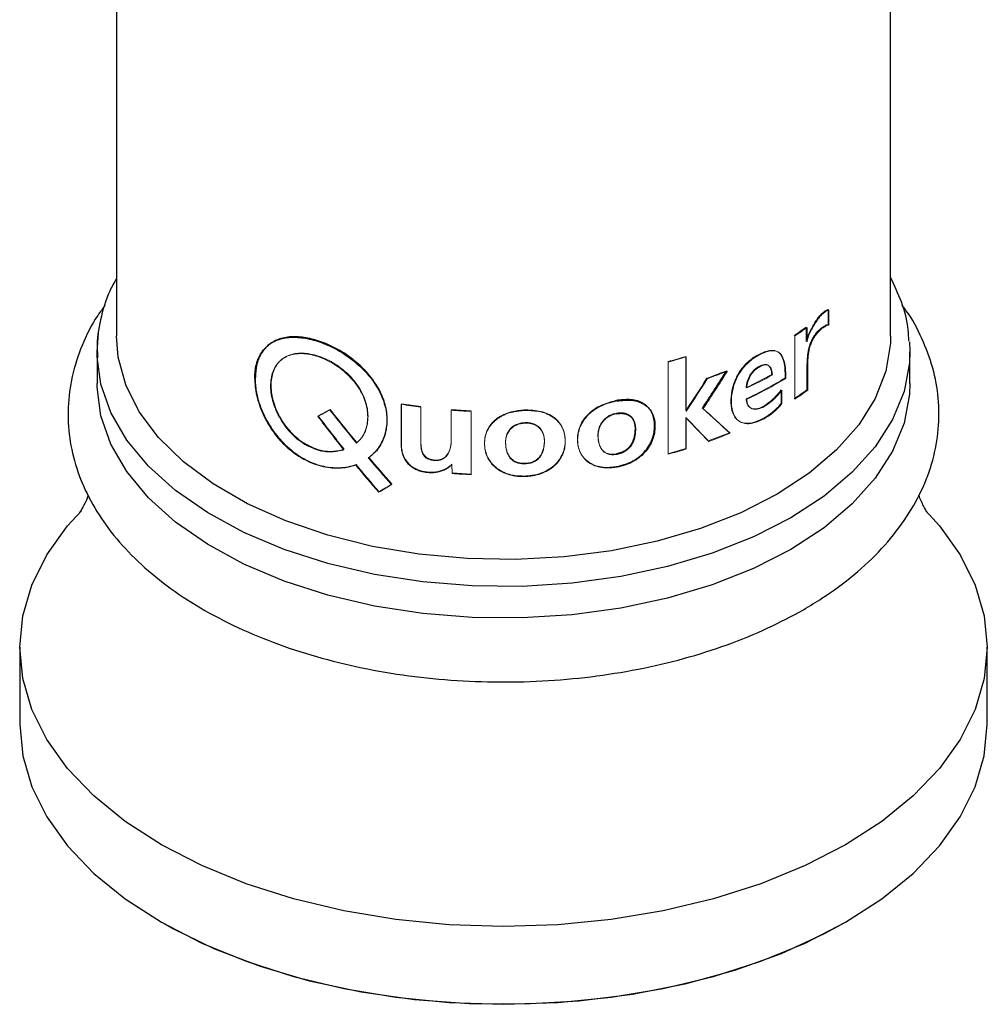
# Paper-space layout '_Isometric' of a CAD drawing. Header units: millimetres. Extents: x -169 to 64, y -14 to 266.
# Tile 2 of 17: x -25 to 25, y -14 to 36. Entities that reach past the tile are written whole.
import ezdxf

# ---------------------------------------------------------------- set-up
doc = ezdxf.new("R2010")
doc.units = ezdxf.units.MM

psp = doc.layouts.new('_Isometric')

# ---------------------------------------------------------------- linework, layer by layer
at = {"color": 7, "linetype": 'Continuous', "lineweight": 25}
for p, q in [((-20, 62.736), (-20, 20.152)), ((20, 20.152), (20, 62.513)), ((20.981, 19.847), (21, 19.335)), ((-21, 19.335), (-21, 17.702)), ((21, 17.702), (21, 19.335)), ((-6.971, 13.849), (-6.954, 13.876)), ((-25, 4.083), (-25, 0.082)), ((25, 0.082), (25, 4.083))]:
    psp.add_line(p, q, dxfattribs=at)
at = {"color": 144, "linetype": 'Continuous', "lineweight": 18}
for p, q in [((16.776, 21.518), (16.776, 20.734)), ((16.818, 21.502), (16.818, 20.718)), ((15.645, 20.571), (15.645, 19.874)), ((15.685, 20.599), (15.685, 19.856)), ((15.056, 16.896), (15.056, 20.163)), ((9.418, 19.069), (9.418, 16.304)), ((9.441, 19.076), (9.441, 16.278)), ((8.511, 14.048), (8.511, 18.806)), ((11.555, 18.339), (11.526, 18.363)), ((15.681, 18.576), (15.681, 17.377)), ((15.721, 18.558), (15.721, 17.359)), ((-12.857, 17.962), (-12.824, 17.984)), ((14.353, 17.314), (14.353, 16.681)), ((14.389, 17.353), (14.389, 16.661)), ((5.857, 16.8), (5.843, 16.828)), ((-5.287, 14.567), (-5.287, 16.628)), ((-5.274, 14.594), (-5.274, 16.626)), ((-4.276, 16.485), (-4.276, 14.74)), ((-2.709, 14.725), (-2.709, 16.324)), ((-2.702, 14.754), (-2.702, 16.323)), ((10.306, 16.409), (10.28, 16.434)), ((-1.674, 16.258), (-1.674, 12.991)), ((5.857, 16.14), (5.843, 16.168)), ((9.418, 15.929), (9.418, 14.343)), ((9.441, 15.904), (9.441, 14.318)), ((5.857, 14.04), (5.843, 14.068)), ((-2.655, 13.053), (-2.67, 13.498)), ((-2.648, 13.081), (-2.664, 13.527)), ((5.857, 13.381), (5.843, 13.408)), ((-5.781, 12.475), (-5.767, 12.502))]:
    psp.add_line(p, q, dxfattribs=at)
at = {"color": 8, "linetype": 'Continuous', "lineweight": 25}
psp.add_line((-21, 19.335), (-20.934, 20.294), dxfattribs=at)
at = {"color": 7, "linetype": 'Continuous', "lineweight": 25, "flags": 128}
for points in [[(14.142, 11.988), (12.258, 11.029), (10.181, 10.214), (7.943, 9.555), (5.58, 9.064), (3.129, 8.748), (0.628, 8.612), (-1.882, 8.657), (-4.363, 8.884), (-6.775, 9.288), (-9.08, 9.864), (-11.242, 10.602), (-13.226, 11.491), (-15.002, 12.516), (-16.542, 13.662), (-17.82, 14.91), (-18.818, 16.241), (-19.518, 17.633), (-19.911, 19.065), (-20, 20.152)], [(20, 20.152), (19.99, 19.789), (19.754, 18.345), (19.206, 16.93), (18.355, 15.566), (17.215, 14.274), (15.803, 13.075), (14.142, 11.988)], [(-20.995, 19.082), (-20.998, 19.148), (-21, 19.335)], [(14.849, 9.13), (12.912, 8.141), (10.779, 7.298), (8.482, 6.612), (6.057, 6.094), (3.54, 5.752), (0.97, 5.592), (-1.615, 5.615), (-4.176, 5.821), (-6.674, 6.207), (-9.07, 6.768), (-11.329, 7.494), (-13.416, 8.375), (-15.299, 9.398), (-16.951, 10.546), (-18.346, 11.803), (-19.463, 13.149), (-20.284, 14.564), (-20.799, 16.027), (-20.998, 17.515), (-21, 17.702)], [(21, 17.702), (20.978, 17.142), (20.699, 15.658), (20.107, 14.205), (19.211, 12.805), (18.023, 11.479), (16.561, 10.248), (14.849, 9.13)], [(17.678, -6.122), (15.587, -7.201), (13.301, -8.137), (10.847, -8.92), (8.257, -9.54), (5.563, -9.988), (2.799, -10.259), (0, -10.349), (-2.799, -10.259), (-5.563, -9.988), (-8.257, -9.54), (-10.847, -8.92), (-13.301, -8.137), (-15.587, -7.201), (-17.678, -6.122), (-19.546, -4.916), (-21.168, -3.596), (-22.524, -2.179), (-23.597, -0.684), (-24.373, 0.871), (-24.843, 2.467), (-25, 4.083), (-24.843, 5.699), (-24.373, 7.294), (-23.597, 8.849), (-22.524, 10.345), (-21.814, 11.133)], [(21.828, 11.119), (22.524, 10.345), (23.597, 8.849), (24.373, 7.294), (24.843, 5.699), (25, 4.083), (24.843, 2.467), (24.373, 0.871), (23.597, -0.684), (22.524, -2.179), (21.168, -3.596), (19.546, -4.916), (17.678, -6.122)], [(-25, 0.082), (-24.843, -1.534), (-24.373, -3.13), (-23.597, -4.685), (-22.524, -6.18), (-21.168, -7.597), (-19.546, -8.917), (-17.678, -10.123), (-15.587, -11.202), (-13.301, -12.138), (-10.847, -12.921), (-8.257, -13.541), (-5.563, -13.989), (-2.799, -14.26), (0, -14.351), (2.799, -14.26), (5.563, -13.989), (8.257, -13.541), (10.847, -12.921), (13.301, -12.138), (15.587, -11.202), (17.678, -10.123), (19.546, -8.917), (21.168, -7.597), (22.524, -6.18), (23.597, -4.685), (24.373, -3.13), (24.843, -1.534), (25, 0.082), (25, 0.082)], [(17.625, -10.154), (16.573, -10.728), (14.347, -11.749), (11.933, -12.616), (9.364, -13.319), (6.673, -13.849), (3.895, -14.197), (1.066, -14.361), (-1.776, -14.338), (-4.596, -14.127), (-7.356, -13.733), (-10.019, -13.159), (-12.553, -12.414), (-14.922, -11.507), (-17.097, -10.45), (-17.625, -10.154)]]:
    psp.add_lwpolyline(points, dxfattribs=at)
at = {"color": 8, "linetype": 'Continuous', "lineweight": 25, "flags": 128}
for points in [[(21, 19.335), (20.978, 18.775), (20.699, 17.291), (20.107, 15.838), (19.211, 14.438), (18.023, 13.113), (16.561, 11.881), (14.849, 10.763)], [(14.849, 10.763), (12.912, 9.774), (10.779, 8.931), (8.482, 8.245), (6.057, 7.727), (3.54, 7.386), (0.97, 7.225), (-1.615, 7.248), (-4.176, 7.454), (-6.674, 7.84), (-9.07, 8.401), (-11.329, 9.127), (-13.416, 10.008), (-15.299, 11.031), (-16.951, 12.179), (-18.346, 13.436), (-19.463, 14.782), (-20.284, 16.197), (-20.799, 17.66), (-20.995, 19.082)]]:
    psp.add_lwpolyline(points, dxfattribs=at)
at = {"color": 144, "linetype": 'Continuous', "lineweight": 18, "flags": 128}
for points in [[(9.431, 16.308), (9.43, 16.307), (9.428, 16.307), (9.426, 16.306), (9.424, 16.306), (9.423, 16.305), (9.421, 16.305), (9.419, 16.304), (9.418, 16.304)], [(9.455, 16.282), (9.453, 16.282), (9.452, 16.281), (9.45, 16.281), (9.448, 16.28), (9.446, 16.28), (9.445, 16.279), (9.443, 16.279), (9.441, 16.278)], [(9.431, 15.934), (9.43, 15.933), (9.428, 15.932), (9.426, 15.932), (9.424, 15.931), (9.423, 15.931), (9.421, 15.93), (9.419, 15.93), (9.418, 15.929)], [(9.455, 15.908), (9.453, 15.908), (9.452, 15.907), (9.45, 15.907), (9.448, 15.906), (9.446, 15.905), (9.445, 15.905), (9.443, 15.904), (9.441, 15.904)]]:
    psp.add_lwpolyline(points, dxfattribs=at)
at = {"color": 144, "linetype": 'Continuous', "lineweight": 18}
for centre, radius, start, end in [((6.041, 33.789), 16.301, 303.416, 306.0981), ((6.057, 33.804), 16.342, 303.416, 306.0981), ((1.203, 45.689), 27.828, 285.1808, 287.1698), ((1.206, 45.73), 27.897, 285.1808, 287.1698), ((2.241, 41.104), 24.564, 289.6609, 292.2097), ((2.246, 41.137), 24.625, 289.6609, 292.2097), ((3.858, 36.136), 20.565, 294.9592, 299.0999), ((4.183, 34.907), 19.843, 294.8948, 301.5153), ((3.868, 36.16), 20.617, 294.9592, 299.0999), ((4.194, 34.93), 19.893, 294.8948, 301.5153), ((6.063, 30.49), 16.262, 303.4138, 306.2594), ((6.078, 30.505), 16.303, 303.4138, 306.2594), ((-0.182, 48.905), 32.677, 261.0116, 262.802), ((-0.182, 48.852), 32.596, 261.0116, 262.802), ((-0.017, 50.443), 34.225, 265.4898, 267.2255), ((-0.017, 50.386), 34.139, 265.4898, 267.2255), ((2.312, 37.651), 24.364, 289.8477, 292.6053), ((2.318, 37.684), 24.425, 289.8477, 292.6053), ((1.203, 40.931), 27.828, 285.1808, 287.1698), ((1.206, 40.972), 27.897, 285.1808, 287.1698), ((-0.017, 47.186), 34.235, 265.5807, 267.2253), ((-0.017, 47.13), 34.15, 265.5807, 267.2253)]:
    psp.add_arc(centre, radius, start, end, dxfattribs=at)
at = {"color": 7, "linetype": 'Continuous', "lineweight": 25}
for points, knots in [([(-20, 23.123), (-20.122, 22.906), (-20.508, 22.222), (-20.842, 21.008), (-21.04, 19.857), (-20.979, 19.21), (-20.965, 19.058)], [0, 0, 0, 0, 0.168559, 0.532101, 0.890539, 1, 1, 1, 1]), ([(20.946, 19.895), (20.94, 20.086), (20.92, 20.769), (20.623, 21.878), (20.2, 22.756), (20, 23.17)], [0, 0, 0, 0, 0.170699, 0.608579, 1, 1, 1, 1]), ([(-20.583, 21.735), (-20.715, 21.563), (-21.216, 20.911), (-21.807, 19.683), (-22.332, 18.091), (-22.541, 16.478), (-22.461, 14.882), (-22.098, 13.32), (-21.465, 11.809), (-20.567, 10.358), (-19.41, 8.979), (-18.002, 7.688), (-16.358, 6.503), (-14.501, 5.441), (-12.458, 4.517), (-10.261, 3.742), (-7.938, 3.125), (-5.519, 2.669), (-3.034, 2.381), (-0.512, 2.262), (2.015, 2.312), (4.518, 2.532), (6.966, 2.92), (9.331, 3.472), (11.581, 4.186), (13.661, 5.027), (14.897, 5.696), (15.496, 6.02)], [0, 0, 0, 0, 0.014793, 0.056112, 0.096531, 0.136067, 0.17501, 0.21378, 0.252756, 0.292337, 0.332719, 0.373857, 0.415542, 0.457522, 0.499588, 0.54161, 0.583555, 0.625423, 0.667229, 0.708999, 0.750759, 0.792537, 0.834356, 0.876246, 0.918236, 0.960352, 1, 1, 1, 1]), ([(15.496, 6.02), (15.82, 6.215), (16.756, 6.776), (18.148, 7.808), (19.575, 9.149), (20.743, 10.6), (21.631, 12.134), (22.223, 13.723), (22.514, 15.334), (22.509, 16.937), (22.225, 18.511), (21.646, 20.03), (21.096, 21.107), (20.672, 21.642), (20.607, 21.724)], [0, 0, 0, 0, 0.051691, 0.14923, 0.2468, 0.343735, 0.439321, 0.532935, 0.624437, 0.714346, 0.803653, 0.893135, 0.983806, 1, 1, 1, 1]), ([(-12.857, 17.962), (-12.852, 18.035), (-12.845, 18.161), (-12.826, 18.409), (-12.78, 18.696), (-12.668, 19.012), (-12.465, 19.388), (-12.108, 19.762), (-11.532, 20.033), (-10.83, 20.122), (-10.038, 20.026), (-9.2, 19.759), (-8.365, 19.336), (-7.59, 18.777), (-6.925, 18.109), (-6.414, 17.362), (-6.094, 16.571), (-5.99, 15.777), (-6.083, 15.147), (-6.266, 14.69), (-6.45, 14.371), (-6.648, 14.136), (-6.83, 13.969), (-6.924, 13.889), (-6.971, 13.849)], [0, 0, 0, 0, 0.01828, 0.031315, 0.062605, 0.093894, 0.125189, 0.187658, 0.250129, 0.312596, 0.375059, 0.437527, 0.499991, 0.562458, 0.624929, 0.687399, 0.749869, 0.812342, 0.874812, 0.906106, 0.937399, 0.968686, 0.984342, 1, 1, 1, 1]), ([(-6.954, 13.876), (-6.891, 13.929), (-6.845, 13.97), (-6.813, 13.998), (-6.811, 14), (-6.808, 14.003), (-6.806, 14.004), (-6.801, 14.008), (-6.798, 14.011), (-6.789, 14.019), (-6.783, 14.025), (-6.765, 14.041), (-6.753, 14.052), (-6.719, 14.084), (-6.699, 14.104), (-6.677, 14.125), (-6.674, 14.128), (-6.668, 14.134), (-6.666, 14.137), (-6.657, 14.145), (-6.652, 14.15), (-6.636, 14.167), (-6.626, 14.178), (-6.594, 14.212), (-6.574, 14.235), (-6.515, 14.305), (-6.478, 14.354), (-6.426, 14.428), (-6.41, 14.453), (-6.377, 14.504), (-6.361, 14.53), (-6.315, 14.609), (-6.286, 14.664), (-6.244, 14.749), (-6.232, 14.777), (-6.207, 14.833), (-6.195, 14.862), (-6.161, 14.947), (-6.14, 15.005), (-6.104, 15.122), (-6.088, 15.183), (-6.06, 15.304), (-6.049, 15.366), (-6.021, 15.552), (-6.011, 15.68), (-6.009, 16.072), (-6.044, 16.335), (-6.185, 16.863), (-6.291, 17.125), (-6.569, 17.64), (-6.736, 17.886), (-7.13, 18.36), (-7.349, 18.58), (-7.83, 18.991), (-8.086, 19.176), (-8.623, 19.504), (-8.897, 19.643), (-9.457, 19.874), (-9.733, 19.962), (-10.278, 20.083), (-10.539, 20.114), (-11.037, 20.116), (-11.268, 20.087), (-11.696, 19.966), (-11.885, 19.876), (-12.137, 19.695), (-12.214, 19.628), (-12.355, 19.48), (-12.419, 19.399), (-12.535, 19.222), (-12.585, 19.128), (-12.635, 19.016), (-12.641, 19.003), (-12.651, 18.977), (-12.657, 18.964), (-12.672, 18.924), (-12.682, 18.898), (-12.709, 18.819), (-12.725, 18.765), (-12.742, 18.697), (-12.745, 18.685), (-12.751, 18.658), (-12.754, 18.645), (-12.763, 18.603), (-12.768, 18.575), (-12.783, 18.487), (-12.791, 18.424), (-12.798, 18.356), (-12.798, 18.356), (-12.799, 18.353), (-12.799, 18.352), (-12.799, 18.348), (-12.799, 18.345), (-12.8, 18.337), (-12.801, 18.331), (-12.802, 18.314), (-12.803, 18.302), (-12.806, 18.263), (-12.809, 18.235), (-12.815, 18.141), (-12.82, 18.068), (-12.824, 17.984)], [0, 0, 0, 0, 0.015625, 0.015625, 0.016113, 0.016113, 0.016602, 0.016602, 0.017578, 0.017578, 0.019531, 0.019531, 0.023438, 0.023438, 0.03125, 0.03125, 0.032227, 0.032227, 0.033203, 0.033203, 0.035156, 0.035156, 0.039062, 0.039062, 0.046875, 0.046875, 0.0625, 0.0625, 0.070312, 0.070312, 0.078125, 0.078125, 0.09375, 0.09375, 0.101562, 0.101562, 0.109375, 0.109375, 0.125, 0.125, 0.140625, 0.140625, 0.15625, 0.15625, 0.1875, 0.1875, 0.25, 0.25, 0.3125, 0.3125, 0.375, 0.375, 0.4375, 0.4375, 0.5, 0.5, 0.5625, 0.5625, 0.625, 0.625, 0.6875, 0.6875, 0.75, 0.75, 0.8125, 0.8125, 0.84375, 0.84375, 0.875, 0.875, 0.90625, 0.90625, 0.910156, 0.910156, 0.914062, 0.914062, 0.921875, 0.921875, 0.9375, 0.9375, 0.941406, 0.941406, 0.945312, 0.945312, 0.953125, 0.953125, 0.96875, 0.96875, 0.969238, 0.969238, 0.969727, 0.969727, 0.970703, 0.970703, 0.972656, 0.972656, 0.976562, 0.976562, 0.984375, 0.984375, 1, 1, 1, 1]), ([(5.843, 13.408), (5.931, 13.428), (5.997, 13.444), (6.042, 13.456), (6.045, 13.457), (6.05, 13.458), (6.052, 13.458), (6.059, 13.46), (6.063, 13.461), (6.077, 13.465), (6.085, 13.467), (6.111, 13.474), (6.128, 13.478), (6.177, 13.492), (6.208, 13.501), (6.24, 13.511), (6.245, 13.513), (6.254, 13.515), (6.258, 13.517), (6.271, 13.521), (6.279, 13.523), (6.304, 13.532), (6.321, 13.537), (6.37, 13.555), (6.402, 13.567), (6.497, 13.606), (6.558, 13.633), (6.631, 13.671), (6.647, 13.679), (6.677, 13.696), (6.693, 13.704), (6.738, 13.73), (6.767, 13.748), (6.855, 13.803), (6.912, 13.843), (7.023, 13.927), (7.077, 13.972), (7.178, 14.064), (7.226, 14.112), (7.362, 14.261), (7.442, 14.368), (7.53, 14.511), (7.546, 14.539), (7.577, 14.596), (7.592, 14.624), (7.634, 14.711), (7.66, 14.769), (7.688, 14.843), (7.693, 14.857), (7.703, 14.885), (7.707, 14.899), (7.721, 14.941), (7.73, 14.97), (7.754, 15.056), (7.767, 15.113), (7.798, 15.288), (7.808, 15.406), (7.808, 15.587), (7.805, 15.644), (7.794, 15.756), (7.785, 15.81), (7.753, 15.969), (7.721, 16.068), (7.673, 16.173), (7.667, 16.186), (7.655, 16.21), (7.648, 16.222), (7.629, 16.257), (7.616, 16.28), (7.573, 16.346), (7.542, 16.388), (7.44, 16.507), (7.361, 16.576), (7.225, 16.666), (7.177, 16.693), (7.076, 16.743), (7.023, 16.764), (6.94, 16.793), (6.911, 16.802), (6.854, 16.818), (6.825, 16.825), (6.738, 16.844), (6.678, 16.853), (6.61, 16.86), (6.604, 16.86), (6.59, 16.862), (6.583, 16.862), (6.561, 16.864), (6.547, 16.865), (6.503, 16.867), (6.472, 16.868), (6.378, 16.868), (6.31, 16.866), (6.233, 16.862), (6.231, 16.862), (6.223, 16.861), (6.22, 16.861), (6.208, 16.86), (6.201, 16.86), (6.178, 16.858), (6.162, 16.857), (6.113, 16.853), (6.078, 16.85), (6.039, 16.847), (6.039, 16.847), (6.036, 16.846), (6.034, 16.846), (6.03, 16.846), (6.027, 16.846), (6.018, 16.845), (6.011, 16.844), (5.991, 16.842), (5.975, 16.841), (5.926, 16.836), (5.887, 16.832), (5.843, 16.828)], [0, 0, 0, 0, 0.03125, 0.03125, 0.032227, 0.032227, 0.033203, 0.033203, 0.035156, 0.035156, 0.039062, 0.039062, 0.046875, 0.046875, 0.0625, 0.0625, 0.064453, 0.064453, 0.066406, 0.066406, 0.070312, 0.070312, 0.078125, 0.078125, 0.09375, 0.09375, 0.125, 0.125, 0.132812, 0.132812, 0.140625, 0.140625, 0.15625, 0.15625, 0.1875, 0.1875, 0.21875, 0.21875, 0.25, 0.25, 0.3125, 0.3125, 0.328125, 0.328125, 0.34375, 0.34375, 0.375, 0.375, 0.382812, 0.382812, 0.390625, 0.390625, 0.40625, 0.40625, 0.4375, 0.4375, 0.5, 0.5, 0.53125, 0.53125, 0.5625, 0.5625, 0.625, 0.625, 0.632812, 0.632812, 0.640625, 0.640625, 0.65625, 0.65625, 0.6875, 0.6875, 0.75, 0.75, 0.78125, 0.78125, 0.8125, 0.8125, 0.828125, 0.828125, 0.84375, 0.84375, 0.875, 0.875, 0.878906, 0.878906, 0.882812, 0.882812, 0.890625, 0.890625, 0.90625, 0.90625, 0.9375, 0.9375, 0.939453, 0.939453, 0.941406, 0.941406, 0.945312, 0.945312, 0.953125, 0.953125, 0.96875, 0.96875, 0.969727, 0.969727, 0.970703, 0.970703, 0.972656, 0.972656, 0.976562, 0.976562, 0.984375, 0.984375, 1, 1, 1, 1]), ([(5.857, 16.8), (5.924, 16.807), (6.057, 16.82), (6.318, 16.842), (6.64, 16.845), (6.994, 16.768), (7.298, 16.62), (7.541, 16.409), (7.765, 16.053), (7.867, 15.51), (7.77, 14.916), (7.543, 14.452), (7.301, 14.128), (6.992, 13.849), (6.639, 13.624), (6.318, 13.497), (6.056, 13.427), (5.924, 13.396), (5.857, 13.381)], [0, 0, 0, 0, 0.031539, 0.062926, 0.12507, 0.187613, 0.250534, 0.312456, 0.375448, 0.499963, 0.624747, 0.687519, 0.750121, 0.812582, 0.875167, 0.937424, 0.968653, 1, 1, 1, 1]), ([(5.843, 16.168), (5.874, 16.173), (5.935, 16.182), (6.024, 16.188), (6.11, 16.188), (6.191, 16.18), (6.309, 16.158), (6.454, 16.101), (6.645, 15.948), (6.755, 15.732), (6.798, 15.493), (6.8, 15.302), (6.784, 15.11), (6.748, 14.914), (6.686, 14.722), (6.59, 14.534), (6.457, 14.364), (6.281, 14.223), (6.072, 14.119), (5.922, 14.086), (5.843, 14.068)], [0, 0, 0, 0, 0.02649, 0.052054, 0.076894, 0.101232, 0.125302, 0.186817, 0.250292, 0.374818, 0.43741, 0.500055, 0.565191, 0.625358, 0.691088, 0.750488, 0.812529, 0.871889, 0.933013, 1, 1, 1, 1]), ([(5.857, 16.14), (5.937, 16.154), (6.012, 16.161), (6.118, 16.16), (6.153, 16.158), (6.203, 16.152), (6.219, 16.15), (6.251, 16.144), (6.267, 16.141), (6.348, 16.122), (6.407, 16.099), (6.488, 16.053), (6.514, 16.036), (6.55, 16.007), (6.562, 15.997), (6.579, 15.981), (6.585, 15.976), (6.596, 15.965), (6.602, 15.959), (6.646, 15.912), (6.68, 15.865), (6.723, 15.786), (6.736, 15.759), (6.759, 15.701), (6.769, 15.674), (6.785, 15.617), (6.792, 15.587), (6.8, 15.542), (6.803, 15.527), (6.807, 15.495), (6.808, 15.483), (6.812, 15.441), (6.814, 15.411), (6.815, 15.363), (6.815, 15.346), (6.815, 15.313), (6.815, 15.294), (6.812, 15.209), (6.806, 15.143), (6.793, 15.047), (6.788, 15.015), (6.779, 14.969), (6.776, 14.953), (6.771, 14.93), (6.769, 14.923), (6.766, 14.912), (6.766, 14.908), (6.764, 14.9), (6.763, 14.897), (6.744, 14.821), (6.722, 14.754), (6.681, 14.658), (6.667, 14.627), (6.644, 14.583), (6.636, 14.568), (6.623, 14.547), (6.619, 14.54), (6.612, 14.529), (6.61, 14.526), (6.606, 14.519), (6.604, 14.516), (6.44, 14.259), (6.193, 14.1), (5.857, 14.04)], [0, 0, 0, 0, 0.0625, 0.0625, 0.09375, 0.09375, 0.109375, 0.109375, 0.125, 0.125, 0.1875, 0.1875, 0.21875, 0.21875, 0.234375, 0.234375, 0.242188, 0.242188, 0.25, 0.25, 0.3125, 0.3125, 0.34375, 0.34375, 0.375, 0.375, 0.40625, 0.40625, 0.421875, 0.421875, 0.4375, 0.4375, 0.46875, 0.46875, 0.484375, 0.484375, 0.5, 0.5, 0.5625, 0.5625, 0.59375, 0.59375, 0.609375, 0.609375, 0.617188, 0.617188, 0.621094, 0.621094, 0.625, 0.625, 0.6875, 0.6875, 0.71875, 0.71875, 0.734375, 0.734375, 0.742188, 0.742188, 0.746094, 0.746094, 0.75, 0.75, 1, 1, 1, 1]), ([(-21.465, 11.923), (-21.475, 11.892), (-21.564, 11.611), (-21.739, 11.303), (-21.907, 11.03), (-21.903, 11.037), (-21.902, 11.04)], [0, 0, 0, 0, 0.0473849, 0.4298926, 0.7812838, 1, 1, 1, 1]), ([(21.909, 11.032), (21.904, 11.037), (21.895, 11.049), (21.705, 11.338), (21.541, 11.73), (21.457, 11.93)], [0, 0, 0, 0, 0.262612, 0.6240286, 1, 1, 1, 1])]:
    psp.add_open_spline(points, degree=3, knots=knots, dxfattribs=at)
at = {"color": 144, "linetype": 'Continuous', "lineweight": 18}
for points, knots in [([(15.645, 19.874), (15.647, 19.889), (15.651, 19.92), (15.662, 19.97), (15.677, 20.025), (15.696, 20.085), (15.728, 20.17), (15.775, 20.283), (15.838, 20.416), (15.907, 20.549), (16.002, 20.719), (16.128, 20.922), (16.288, 21.145), (16.428, 21.3), (16.539, 21.391), (16.621, 21.451), (16.687, 21.487), (16.732, 21.502), (16.758, 21.51), (16.77, 21.516), (16.776, 21.518)], [0, 0, 0, 0, 0.021103, 0.043908, 0.068715, 0.095758, 0.125218, 0.18501, 0.250358, 0.312175, 0.37547, 0.500464, 0.625367, 0.750067, 0.812555, 0.875033, 0.937484, 0.968743, 0.986778, 1, 1, 1, 1]), ([(15.685, 19.856), (15.686, 19.871), (15.69, 19.902), (15.701, 19.952), (15.716, 20.007), (15.735, 20.067), (15.767, 20.153), (15.814, 20.265), (15.878, 20.399), (15.947, 20.532), (16.042, 20.702), (16.168, 20.906), (16.329, 21.128), (16.469, 21.283), (16.58, 21.374), (16.662, 21.435), (16.729, 21.471), (16.78, 21.487), (16.805, 21.497), (16.818, 21.502)], [0, 0, 0, 0, 0.021084, 0.043864, 0.068637, 0.095639, 0.125049, 0.184784, 0.250106, 0.311893, 0.375186, 0.500187, 0.625136, 0.749917, 0.812451, 0.874973, 0.937461, 0.968734, 1, 1, 1, 1]), ([(16.358, 20.507), (16.333, 20.485), (16.284, 20.442), (16.212, 20.368), (16.144, 20.29), (16.08, 20.207), (16.021, 20.118), (15.966, 20.024), (15.916, 19.926), (15.871, 19.822), (15.83, 19.712), (15.78, 19.552), (15.731, 19.333), (15.697, 19.072), (15.682, 18.816), (15.682, 18.656), (15.681, 18.576)], [0, 0, 0, 0, 0.056113, 0.109255, 0.159926, 0.208699, 0.256221, 0.303185, 0.350314, 0.39832, 0.447879, 0.499604, 0.616483, 0.749668, 0.874819, 1, 1, 1, 1]), ([(16.399, 20.49), (16.374, 20.468), (16.325, 20.425), (16.252, 20.351), (16.184, 20.273), (16.121, 20.19), (16.061, 20.101), (16.006, 20.007), (15.956, 19.908), (15.91, 19.804), (15.87, 19.694), (15.82, 19.534), (15.77, 19.315), (15.737, 19.054), (15.722, 18.799), (15.721, 18.638), (15.721, 18.558)], [0, 0, 0, 0, 0.056223, 0.109465, 0.160224, 0.209077, 0.256664, 0.303683, 0.350854, 0.39889, 0.448467, 0.500203, 0.616959, 0.749966, 0.874987, 1, 1, 1, 1]), ([(16.776, 20.734), (16.762, 20.733), (16.732, 20.73), (16.685, 20.716), (16.632, 20.694), (16.561, 20.657), (16.47, 20.597), (16.396, 20.538), (16.358, 20.507)], [0, 0, 0, 0, 0.114775, 0.23579, 0.363982, 0.500136, 0.741903, 1, 1, 1, 1]), ([(16.818, 20.718), (16.804, 20.717), (16.774, 20.715), (16.726, 20.7), (16.674, 20.678), (16.603, 20.641), (16.511, 20.581), (16.437, 20.521), (16.399, 20.49)], [0, 0, 0, 0, 0.114743, 0.235739, 0.363919, 0.500067, 0.741822, 1, 1, 1, 1]), ([(14.353, 16.681), (14.316, 16.637), (14.242, 16.55), (14.159, 16.459), (14.041, 16.34), (13.877, 16.195), (13.627, 16.017), (13.277, 15.812), (12.913, 15.671), (12.565, 15.636), (12.323, 15.674), (12.115, 15.78), (11.897, 16.008), (11.752, 16.422), (11.736, 17.002), (11.829, 17.528), (11.991, 17.953), (12.16, 18.265), (12.37, 18.555), (12.612, 18.808), (12.878, 19.019), (13.152, 19.185), (13.424, 19.315), (13.681, 19.398), (13.913, 19.425), (14.156, 19.374), (14.361, 19.181), (14.489, 18.836), (14.537, 18.498), (14.551, 18.21), (14.554, 18.064), (14.556, 17.991)], [0, 0, 0, 0, 0.015619, 0.031203, 0.033715, 0.062395, 0.093581, 0.124799, 0.187165, 0.219175, 0.249706, 0.280779, 0.312322, 0.37474, 0.437241, 0.499694, 0.531728, 0.562311, 0.5936, 0.624908, 0.65479, 0.687416, 0.719761, 0.749949, 0.780693, 0.809522, 0.857079, 0.904729, 0.952348, 0.976161, 1, 1, 1, 1]), ([(14.389, 16.661), (14.352, 16.617), (14.277, 16.53), (14.194, 16.439), (14.076, 16.319), (13.912, 16.174), (13.662, 15.995), (13.311, 15.79), (12.945, 15.649), (12.596, 15.614), (12.354, 15.652), (12.145, 15.757), (11.927, 15.984), (11.782, 16.399), (11.765, 16.979), (11.859, 17.505), (12.021, 17.93), (12.19, 18.242), (12.401, 18.533), (12.644, 18.786), (12.911, 18.997), (13.185, 19.163), (13.457, 19.293), (13.715, 19.377), (13.948, 19.404), (14.191, 19.354), (14.356, 19.2), (14.459, 18.991), (14.534, 18.752), (14.573, 18.478), (14.587, 18.191), (14.591, 18.044), (14.592, 17.971)], [0, 0, 0, 0, 0.015629, 0.031225, 0.033739, 0.062446, 0.093664, 0.124918, 0.187352, 0.219387, 0.249934, 0.281004, 0.312531, 0.374879, 0.437294, 0.499668, 0.531671, 0.56224, 0.593527, 0.624854, 0.654761, 0.687425, 0.719805, 0.750025, 0.780782, 0.809632, 0.857103, 0.879948, 0.904793, 0.952375, 0.97615, 1, 1, 1, 1]), ([(-9.626, 14.269), (-9.697, 14.297), (-9.84, 14.353), (-10.052, 14.446), (-10.261, 14.554), (-10.529, 14.725), (-10.844, 14.985), (-11.18, 15.344), (-11.469, 15.743), (-11.702, 16.167), (-11.878, 16.603), (-11.991, 17.037), (-12.042, 17.459), (-12.03, 17.857), (-11.957, 18.222), (-11.82, 18.542), (-11.625, 18.81), (-11.37, 19.02), (-11.064, 19.167), (-10.711, 19.243), (-10.32, 19.251), (-9.902, 19.188), (-9.47, 19.059), (-9.038, 18.87), (-8.617, 18.624), (-8.225, 18.325), (-7.871, 17.985), (-7.569, 17.611), (-7.324, 17.213), (-7.147, 16.803), (-7.04, 16.388), (-7.008, 15.976), (-7.04, 15.58), (-7.145, 15.211), (-7.291, 14.935), (-7.457, 14.748), (-7.548, 14.662), (-7.594, 14.62)], [0, 0, 0, 0, 0.015645, 0.031288, 0.046927, 0.062559, 0.093796, 0.125045, 0.156191, 0.18754, 0.21875, 0.250041, 0.28126, 0.312545, 0.343867, 0.375046, 0.406377, 0.437543, 0.468895, 0.500032, 0.531225, 0.562516, 0.593762, 0.625005, 0.656192, 0.687489, 0.718634, 0.749981, 0.78116, 0.812478, 0.84333, 0.874982, 0.906924, 0.937489, 0.968719, 0.984354, 1, 1, 1, 1]), ([(-9.601, 14.294), (-9.673, 14.323), (-9.816, 14.379), (-10.027, 14.471), (-10.236, 14.579), (-10.504, 14.75), (-10.818, 15.01), (-11.153, 15.37), (-11.442, 15.768), (-11.674, 16.192), (-11.848, 16.628), (-11.961, 17.062), (-12.012, 17.483), (-12, 17.88), (-11.927, 18.244), (-11.791, 18.564), (-11.596, 18.833), (-11.342, 19.043), (-11.037, 19.19), (-10.684, 19.268), (-10.295, 19.276), (-9.877, 19.213), (-9.446, 19.084), (-9.014, 18.895), (-8.594, 18.648), (-8.202, 18.35), (-7.849, 18.009), (-7.548, 17.635), (-7.304, 17.237), (-7.129, 16.828), (-7.022, 16.413), (-6.99, 16.002), (-7.023, 15.606), (-7.127, 15.237), (-7.273, 14.962), (-7.438, 14.774), (-7.529, 14.689), (-7.575, 14.646)], [0, 0, 0, 0, 0.015645, 0.031288, 0.046926, 0.062559, 0.093796, 0.125045, 0.156183, 0.18754, 0.218745, 0.25004, 0.28126, 0.312546, 0.343871, 0.375047, 0.406385, 0.437544, 0.468904, 0.500032, 0.531229, 0.562516, 0.593761, 0.625004, 0.656184, 0.687488, 0.718625, 0.74998, 0.781154, 0.812477, 0.843325, 0.874981, 0.906923, 0.937488, 0.968719, 0.984354, 1, 1, 1, 1]), ([(12.536, 17.491), (12.54, 17.527), (12.547, 17.597), (12.566, 17.702), (12.598, 17.827), (12.649, 17.969), (12.73, 18.129), (12.832, 18.277), (12.994, 18.451), (13.221, 18.607), (13.447, 18.692), (13.604, 18.682), (13.698, 18.632), (13.77, 18.547), (13.817, 18.437), (13.848, 18.309), (13.856, 18.215), (13.86, 18.166)], [0, 0, 0, 0, 0.043761, 0.085465, 0.12542, 0.189859, 0.250633, 0.3131, 0.375634, 0.500094, 0.624462, 0.686803, 0.749396, 0.809478, 0.874611, 0.934788, 1, 1, 1, 1]), ([(12.568, 17.469), (12.571, 17.505), (12.578, 17.574), (12.598, 17.68), (12.63, 17.804), (12.681, 17.947), (12.762, 18.107), (12.864, 18.255), (13.027, 18.429), (13.255, 18.585), (13.481, 18.671), (13.638, 18.661), (13.733, 18.611), (13.804, 18.526), (13.852, 18.417), (13.883, 18.288), (13.891, 18.194), (13.895, 18.146)], [0, 0, 0, 0, 0.043711, 0.08537, 0.125286, 0.189677, 0.25043, 0.312909, 0.375489, 0.500102, 0.624625, 0.687013, 0.749615, 0.809671, 0.874749, 0.934863, 1, 1, 1, 1]), ([(-7.635, 13.489), (-7.704, 13.467), (-7.843, 13.424), (-8.125, 13.352), (-8.648, 13.295), (-9.434, 13.383), (-10.363, 13.757), (-11.212, 14.373), (-11.922, 15.177), (-12.367, 15.945), (-12.619, 16.578), (-12.736, 16.975), (-12.798, 17.286), (-12.827, 17.515), (-12.845, 17.74), (-12.853, 17.888), (-12.857, 17.962)], [0, 0, 0, 0, 0.031316, 0.062575, 0.125117, 0.249877, 0.374789, 0.499767, 0.624665, 0.749555, 0.812164, 0.87485, 0.906116, 0.937339, 0.968632, 1, 1, 1, 1]), ([(-7.616, 13.515), (-7.685, 13.494), (-7.823, 13.451), (-8.105, 13.378), (-8.626, 13.321), (-9.41, 13.409), (-10.338, 13.782), (-11.184, 14.398), (-11.892, 15.2), (-12.336, 15.968), (-12.587, 16.6), (-12.704, 16.997), (-12.766, 17.308), (-12.795, 17.537), (-12.813, 17.762), (-12.821, 17.91), (-12.824, 17.984)], [0, 0, 0, 0, 0.031307, 0.062553, 0.125058, 0.249707, 0.374499, 0.499391, 0.624273, 0.749231, 0.811902, 0.874666, 0.905976, 0.937244, 0.968585, 1, 1, 1, 1]), ([(12.536, 16.908), (12.539, 16.881), (12.544, 16.829), (12.558, 16.757), (12.576, 16.69), (12.61, 16.607), (12.667, 16.517), (12.792, 16.412), (13.004, 16.368), (13.292, 16.445), (13.579, 16.606), (13.854, 16.821), (14.067, 17.035), (14.231, 17.221), (14.311, 17.321), (14.353, 17.373)], [0, 0, 0, 0, 0.032886, 0.064627, 0.095405, 0.125419, 0.188702, 0.25059, 0.375041, 0.499736, 0.624672, 0.749687, 0.87267, 0.933345, 1, 1, 1, 1]), ([(12.568, 16.885), (12.57, 16.859), (12.575, 16.807), (12.589, 16.734), (12.608, 16.668), (12.641, 16.585), (12.699, 16.495), (12.825, 16.39), (13.037, 16.346), (13.325, 16.423), (13.613, 16.585), (13.889, 16.8), (14.102, 17.014), (14.266, 17.201), (14.347, 17.301), (14.389, 17.353)], [0, 0, 0, 0, 0.032841, 0.064532, 0.095257, 0.125214, 0.188415, 0.250261, 0.374709, 0.49948, 0.624509, 0.749604, 0.872641, 0.933258, 1, 1, 1, 1]), ([(5.843, 13.408), (5.777, 13.4), (5.645, 13.384), (5.382, 13.362), (5.056, 13.375), (4.694, 13.474), (4.374, 13.642), (4.121, 13.878), (3.882, 14.259), (3.779, 14.817), (3.888, 15.396), (4.123, 15.832), (4.377, 16.132), (4.692, 16.389), (5.055, 16.594), (5.381, 16.706), (5.644, 16.777), (5.777, 16.811), (5.843, 16.828)], [0, 0, 0, 0, 0.031309, 0.062499, 0.124685, 0.187223, 0.249664, 0.312284, 0.375102, 0.500035, 0.6247, 0.687738, 0.749677, 0.812585, 0.87508, 0.937149, 0.968498, 1, 1, 1, 1]), ([(5.857, 13.381), (5.791, 13.373), (5.659, 13.357), (5.395, 13.335), (5.068, 13.347), (4.705, 13.445), (4.385, 13.614), (4.131, 13.85), (3.892, 14.23), (3.789, 14.788), (3.897, 15.368), (4.134, 15.804), (4.388, 16.104), (4.704, 16.361), (5.067, 16.567), (5.395, 16.678), (5.658, 16.749), (5.791, 16.783), (5.857, 16.8)], [0, 0, 0, 0, 0.031348, 0.062577, 0.124832, 0.187418, 0.249877, 0.31248, 0.37525, 0.500036, 0.624555, 0.687542, 0.749466, 0.81239, 0.874934, 0.937071, 0.968459, 1, 1, 1, 1]), ([(1.11, 12.892), (1.041, 12.894), (0.903, 12.896), (0.629, 12.912), (0.29, 12.972), (-0.084, 13.122), (-0.413, 13.335), (-0.673, 13.608), (-0.917, 14.022), (-1.022, 14.594), (-0.911, 15.158), (-0.67, 15.561), (-0.41, 15.825), (-0.086, 16.038), (0.289, 16.191), (0.628, 16.256), (0.902, 16.29), (1.041, 16.304), (1.11, 16.312)], [0, 0, 0, 0, 0.031348, 0.062577, 0.124832, 0.187418, 0.249877, 0.31248, 0.37525, 0.500036, 0.624555, 0.687541, 0.749466, 0.81239, 0.874934, 0.937072, 0.968459, 1, 1, 1, 1]), ([(1.107, 12.921), (1.038, 12.922), (0.901, 12.925), (0.627, 12.941), (0.289, 13.001), (-0.084, 13.15), (-0.412, 13.364), (-0.671, 13.637), (-0.915, 14.051), (-1.02, 14.623), (-0.909, 15.187), (-0.669, 15.59), (-0.409, 15.854), (-0.086, 16.066), (0.288, 16.22), (0.627, 16.285), (0.9, 16.318), (1.038, 16.333), (1.107, 16.34)], [0, 0, 0, 0, 0.0313094, 0.0624993, 0.1246848, 0.1872226, 0.2496637, 0.3122836, 0.3751022, 0.5000354, 0.6247003, 0.6877372, 0.7496768, 0.8125846, 0.8750804, 0.9371486, 0.9684976, 1, 1, 1, 1]), ([(1.107, 16.34), (1.176, 16.337), (1.315, 16.332), (1.588, 16.316), (1.927, 16.273), (2.3, 16.144), (2.622, 15.953), (2.88, 15.706), (3.12, 15.318), (3.229, 14.76), (3.125, 14.18), (2.883, 13.749), (2.625, 13.46), (2.298, 13.226), (1.925, 13.052), (1.588, 12.972), (1.314, 12.939), (1.176, 12.927), (1.107, 12.921)], [0, 0, 0, 0, 0.0315006, 0.0628497, 0.1249233, 0.187418, 0.2503227, 0.3122639, 0.3753019, 0.4999643, 0.6248959, 0.6877155, 0.7503349, 0.8127771, 0.8753134, 0.9375009, 0.9686915, 1, 1, 1, 1]), ([(1.11, 16.312), (1.179, 16.309), (1.318, 16.303), (1.592, 16.287), (1.931, 16.244), (2.306, 16.116), (2.628, 15.924), (2.887, 15.678), (3.127, 15.29), (3.237, 14.731), (3.133, 14.151), (2.89, 13.721), (2.631, 13.431), (2.304, 13.197), (1.93, 13.024), (1.592, 12.943), (1.317, 12.91), (1.179, 12.898), (1.11, 12.892)], [0, 0, 0, 0, 0.031539, 0.062927, 0.12507, 0.187613, 0.250534, 0.312455, 0.375448, 0.499963, 0.624747, 0.687519, 0.750121, 0.812582, 0.875167, 0.937424, 0.968653, 1, 1, 1, 1]), ([(5.843, 14.068), (5.807, 14.062), (5.737, 14.052), (5.635, 14.047), (5.54, 14.051), (5.45, 14.065), (5.367, 14.089), (5.289, 14.122), (5.218, 14.165), (5.154, 14.217), (5.076, 14.299), (4.995, 14.426), (4.932, 14.594), (4.894, 14.777), (4.878, 14.963), (4.88, 15.154), (4.926, 15.407), (5.04, 15.661), (5.232, 15.882), (5.414, 16.018), (5.621, 16.118), (5.768, 16.151), (5.843, 16.168)], [0, 0, 0, 0, 0.030596, 0.059684, 0.087565, 0.114579, 0.1411, 0.167524, 0.194248, 0.22166, 0.250117, 0.309536, 0.375268, 0.435478, 0.500553, 0.564185, 0.626038, 0.750394, 0.813959, 0.875254, 0.935918, 1, 1, 1, 1]), ([(5.857, 14.04), (5.822, 14.035), (5.752, 14.024), (5.65, 14.019), (5.554, 14.024), (5.464, 14.038), (5.38, 14.061), (5.303, 14.094), (5.232, 14.137), (5.167, 14.189), (5.088, 14.271), (5.007, 14.398), (4.945, 14.566), (4.907, 14.749), (4.891, 14.935), (4.892, 15.126), (4.938, 15.379), (5.052, 15.633), (5.245, 15.854), (5.427, 15.99), (5.635, 16.09), (5.782, 16.123), (5.857, 16.14)], [0, 0, 0, 0, 0.030641, 0.059771, 0.087689, 0.114734, 0.14128, 0.167721, 0.194455, 0.221869, 0.25032, 0.309709, 0.375387, 0.43554, 0.500549, 0.564116, 0.625909, 0.750186, 0.813754, 0.875089, 0.935825, 1, 1, 1, 1]), ([(1.107, 13.581), (1.07, 13.58), (0.997, 13.58), (0.891, 13.589), (0.791, 13.608), (0.698, 13.634), (0.611, 13.67), (0.531, 13.714), (0.458, 13.767), (0.391, 13.828), (0.31, 13.922), (0.227, 14.059), (0.162, 14.237), (0.123, 14.425), (0.107, 14.613), (0.108, 14.804), (0.155, 15.051), (0.273, 15.288), (0.472, 15.482), (0.66, 15.592), (0.876, 15.662), (1.029, 15.674), (1.107, 15.681)], [0, 0, 0, 0, 0.030597, 0.059686, 0.087567, 0.114581, 0.141102, 0.167524, 0.194248, 0.22166, 0.250117, 0.309535, 0.375267, 0.435476, 0.500553, 0.564185, 0.626038, 0.750394, 0.81396, 0.875254, 0.935917, 1, 1, 1, 1]), ([(1.11, 13.552), (1.073, 13.552), (0.999, 13.551), (0.893, 13.561), (0.793, 13.579), (0.7, 13.606), (0.613, 13.641), (0.533, 13.685), (0.459, 13.738), (0.392, 13.799), (0.311, 13.893), (0.227, 14.031), (0.162, 14.208), (0.123, 14.396), (0.107, 14.584), (0.108, 14.775), (0.156, 15.022), (0.274, 15.26), (0.473, 15.453), (0.662, 15.563), (0.878, 15.634), (1.031, 15.646), (1.11, 15.652)], [0, 0, 0, 0, 0.030642, 0.059773, 0.087691, 0.114736, 0.141282, 0.167722, 0.194455, 0.221869, 0.25032, 0.309707, 0.375387, 0.435538, 0.500549, 0.564116, 0.62591, 0.750186, 0.813755, 0.875089, 0.935824, 1, 1, 1, 1]), ([(1.107, 15.681), (1.14, 15.681), (1.203, 15.682), (1.297, 15.675), (1.387, 15.662), (1.472, 15.643), (1.595, 15.604), (1.748, 15.526), (1.949, 15.346), (2.066, 15.113), (2.111, 14.868), (2.113, 14.677), (2.097, 14.488), (2.058, 14.296), (1.993, 14.114), (1.891, 13.939), (1.751, 13.789), (1.566, 13.673), (1.347, 13.599), (1.19, 13.587), (1.107, 13.581)], [0, 0, 0, 0, 0.026492, 0.052057, 0.076897, 0.101234, 0.125302, 0.186818, 0.250292, 0.374818, 0.43741, 0.500056, 0.565191, 0.625358, 0.691088, 0.750488, 0.81253, 0.871889, 0.933014, 1, 1, 1, 1]), ([(1.11, 15.652), (1.142, 15.652), (1.206, 15.653), (1.3, 15.646), (1.39, 15.634), (1.475, 15.614), (1.599, 15.575), (1.752, 15.498), (1.953, 15.318), (2.071, 15.085), (2.117, 14.84), (2.118, 14.648), (2.102, 14.459), (2.063, 14.267), (1.998, 14.085), (1.895, 13.91), (1.755, 13.76), (1.57, 13.644), (1.35, 13.571), (1.192, 13.558), (1.11, 13.552)], [0, 0, 0, 0, 0.026496, 0.052064, 0.076906, 0.101241, 0.125301, 0.186843, 0.250291, 0.374812, 0.437404, 0.50005, 0.565186, 0.625352, 0.691074, 0.750482, 0.812461, 0.871811, 0.932966, 1, 1, 1, 1]), ([(-4.266, 14.768), (-4.266, 14.711), (-4.265, 14.598), (-4.255, 14.421), (-4.224, 14.248), (-4.16, 14.077), (-4.048, 13.923), (-3.902, 13.828), (-3.773, 13.782), (-3.637, 13.752), (-3.464, 13.74), (-3.264, 13.766), (-3.031, 13.868), (-2.875, 14.047), (-2.781, 14.252), (-2.735, 14.414), (-2.707, 14.583), (-2.704, 14.696), (-2.702, 14.754)], [0, 0, 0, 0, 0.062718, 0.125424, 0.19363, 0.25068, 0.314563, 0.375203, 0.40531, 0.437714, 0.500154, 0.563188, 0.624939, 0.749269, 0.809251, 0.874601, 0.936328, 1, 1, 1, 1]), ([(-8.25, 14.276), (-8.303, 14.261), (-8.408, 14.233), (-8.568, 14.201), (-8.725, 14.179), (-8.88, 14.168), (-9.033, 14.167), (-9.184, 14.177), (-9.333, 14.197), (-9.48, 14.226), (-9.577, 14.255), (-9.626, 14.269)], [0, 0, 0, 0, 0.125372, 0.246321, 0.363162, 0.476244, 0.585952, 0.692709, 0.79697, 0.899227, 1, 1, 1, 1]), ([(-8.229, 14.302), (-8.283, 14.288), (-8.387, 14.259), (-8.546, 14.227), (-8.703, 14.205), (-8.857, 14.194), (-9.01, 14.193), (-9.161, 14.203), (-9.31, 14.222), (-9.456, 14.252), (-9.553, 14.28), (-9.601, 14.294)], [0, 0, 0, 0, 0.125416, 0.246395, 0.363253, 0.47634, 0.586043, 0.692785, 0.797025, 0.899256, 1, 1, 1, 1]), ([(-2.67, 13.498), (-2.697, 13.474), (-2.749, 13.428), (-2.835, 13.364), (-2.924, 13.307), (-3.049, 13.238), (-3.219, 13.167), (-3.439, 13.112), (-3.669, 13.087), (-3.909, 13.093), (-4.147, 13.127), (-4.381, 13.192), (-4.602, 13.288), (-4.801, 13.421), (-4.968, 13.584), (-5.095, 13.766), (-5.187, 13.96), (-5.246, 14.157), (-5.281, 14.362), (-5.285, 14.497), (-5.287, 14.567)], [0, 0, 0, 0, 0.0320271, 0.0634626, 0.0944388, 0.1250935, 0.1879263, 0.2500992, 0.312146, 0.3751059, 0.4394469, 0.500124, 0.5637398, 0.625024, 0.6863277, 0.7499243, 0.8090042, 0.8722482, 0.9338433, 1, 1, 1, 1]), ([(-2.664, 13.527), (-2.69, 13.503), (-2.742, 13.456), (-2.827, 13.393), (-2.916, 13.335), (-3.042, 13.266), (-3.211, 13.196), (-3.43, 13.14), (-3.66, 13.115), (-3.899, 13.121), (-4.136, 13.156), (-4.37, 13.22), (-4.59, 13.316), (-4.789, 13.449), (-4.956, 13.612), (-5.07, 13.775), (-5.146, 13.928), (-5.212, 14.1), (-5.264, 14.326), (-5.271, 14.502), (-5.274, 14.594)], [0, 0, 0, 0, 0.032037, 0.063478, 0.094457, 0.12511, 0.187925, 0.25005, 0.312047, 0.374937, 0.439216, 0.499829, 0.563402, 0.62466, 0.685981, 0.749615, 0.790394, 0.83308, 0.912796, 1, 1, 1, 1]), ([(-4.276, 14.74), (-4.276, 14.683), (-4.276, 14.57), (-4.265, 14.393), (-4.234, 14.22), (-4.17, 14.048), (-4.058, 13.894), (-3.912, 13.8), (-3.782, 13.754), (-3.647, 13.724), (-3.472, 13.711), (-3.272, 13.738), (-3.039, 13.839), (-2.882, 14.018), (-2.788, 14.223), (-2.742, 14.385), (-2.714, 14.554), (-2.71, 14.668), (-2.709, 14.725)], [0, 0, 0, 0, 0.062663, 0.125315, 0.193459, 0.250481, 0.314355, 0.375054, 0.405197, 0.437659, 0.500201, 0.563319, 0.625132, 0.749459, 0.809397, 0.874709, 0.936303, 1, 1, 1, 1])]:
    psp.add_open_spline(points, degree=3, knots=knots, dxfattribs=at)
at = {"color": 7, "linetype": 'Continuous', "lineweight": 25}
for points in [[(10.28, 16.434), (10.705, 17.068), (11.121, 17.711), (11.526, 18.363)], [(11.555, 18.339), (11.149, 17.687), (10.732, 17.044), (10.306, 16.409)], [(-6.971, 13.849), (-6.579, 13.384), (-6.182, 12.926), (-5.781, 12.475)], [(-5.767, 12.502), (-6.166, 12.953), (-6.562, 13.411), (-6.954, 13.876)]]:
    psp.add_open_spline(points, degree=3, dxfattribs=at)
at = {"color": 144, "linetype": 'Continuous', "lineweight": 18}
for points in [[(9.431, 16.308), (9.796, 16.856), (10.154, 17.411), (10.505, 17.972)], [(9.455, 16.282), (9.82, 16.831), (10.179, 17.386), (10.531, 17.948)], [(-8.973, 16.332), (-9.182, 16.22), (-9.39, 16.11), (-9.595, 16.002)], [(-8.951, 16.357), (-9.159, 16.245), (-9.366, 16.135), (-9.571, 16.028)], [(-7.594, 14.62), (-8.061, 15.18), (-8.522, 15.751), (-8.973, 16.332)], [(-7.575, 14.646), (-8.041, 15.207), (-8.5, 15.777), (-8.951, 16.357)], [(10.28, 16.434), (10.758, 15.997), (11.225, 15.572), (11.677, 15.158)], [(10.306, 16.409), (10.785, 15.973), (11.253, 15.548), (11.706, 15.135)], [(-9.595, 16.002), (-9.155, 15.417), (-8.706, 14.842), (-8.25, 14.276)], [(-9.571, 16.028), (-9.132, 15.443), (-8.685, 14.868), (-8.229, 14.302)], [(10.584, 14.734), (10.207, 15.126), (9.823, 15.526), (9.431, 15.934)], [(10.611, 14.709), (10.233, 15.101), (9.847, 15.501), (9.455, 15.908)], [(-6.449, 12.081), (-6.849, 12.543), (-7.244, 13.012), (-7.635, 13.489)], [(-6.433, 12.109), (-6.832, 12.57), (-7.226, 13.039), (-7.616, 13.515)], [(-5.781, 12.475), (-6.005, 12.341), (-6.228, 12.21), (-6.449, 12.081)], [(-5.767, 12.502), (-5.99, 12.369), (-6.212, 12.238), (-6.433, 12.109)]]:
    psp.add_open_spline(points, degree=3, dxfattribs=at)

doc.saveas('drawing.dxf')
